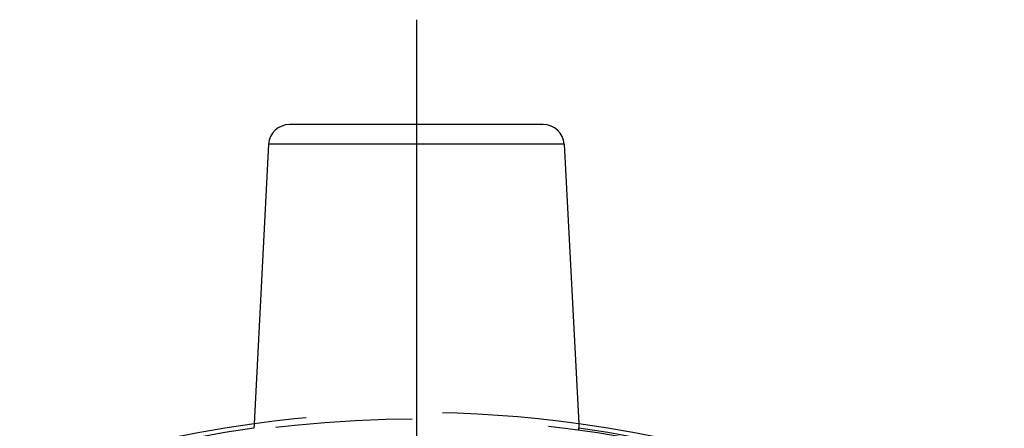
# Model space of a CAD drawing. Header units: millimetres. Extents: x 394 to 605, y 431 to 569.
# Tile 4 of 6: x 438 to 485, y 550 to 569. Entities that reach past the tile are written whole.
import ezdxf

# ---------------------------------------------------------------- set-up
doc = ezdxf.new("R2010")
doc.units = ezdxf.units.MM
doc.header["$LTSCALE"] = 65.185185
doc.linetypes.add('CENTER', pattern=[0.6, 0.375, -0.075, 0.075, -0.075])
doc.linetypes.add('HIDDEN', pattern=[0.2, 0.1, -0.1])
for name, color, linetype in [('ACHSEN_S', 7, 'CONTINUOUS'), ('KOERPER', 7, 'CONTINUOUS'), ('KONST.EL_MIT_GEO', 7, 'CONTINUOUS')]:
    doc.layers.add(name, color=color, linetype=linetype)

msp = doc.modelspace()

# ---------------------------------------------------------------- linework, layer by layer
at = {"layer": 'ACHSEN_S', "color": 2, "linetype": 'CENTER'}
msp.add_line((456.493, 569.025), (456.493, 430.975), dxfattribs=at)
at = {"layer": 'KOERPER', "color": 7, "linetype": 'Continuous'}
for p, q in [((449.443, 563.077), (448.745, 549.746)), ((463.543, 563.077), (464.241, 549.746))]:
    msp.add_line(p, q, dxfattribs=at)
at = {"layer": 'KOERPER', "color": 8, "linetype": 'HIDDEN'}
msp.add_circle((456.493, 493.225), 56.75, dxfattribs=at)
msp.add_arc((456.493, 493.225), 57.05, 82.1942, 97.8058, dxfattribs=at)
at = {"layer": 'KOERPER', "color": 7, "linetype": 'Continuous'}
msp.add_arc((456.493, 493.225), 57.05, 97.8058, 82.1942, dxfattribs=at)
at = {"layer": 'KONST.EL_MIT_GEO', "color": 7, "linetype": 'Continuous'}
for p, q in [((462.544, 564.025), (450.442, 564.025)), ((463.543, 563.077), (449.443, 563.077)), ((448.745, 549.746), (448.733, 549.525)), ((464.241, 549.746), (464.253, 549.525))]:
    msp.add_line(p, q, dxfattribs=at)
at = {"layer": 'KONST.EL_MIT_GEO', "color": 8, "linetype": 'HIDDEN'}
msp.add_circle((456.493, 493.225), 56.75, dxfattribs=at)
at = {"layer": 'KONST.EL_MIT_GEO', "color": 7, "linetype": 'Continuous'}
for centre, radius, start, end in [((450.442, 563.025), 1, 90, 177), ((462.544, 563.025), 1, 3, 90), ((456.493, 493.225), 56.832, 97.8477, 82.1523)]:
    msp.add_arc(centre, radius, start, end, dxfattribs=at)
msp.add_open_spline([(464.258, 549.425), (464.258, 549.43), (464.256, 549.463), (464.254, 549.496), (464.253, 549.525)], degree=3, knots=[0, 0, 0, 0, 0.125656, 1, 1, 1, 1], dxfattribs=at)

doc.saveas('drawing.dxf')
